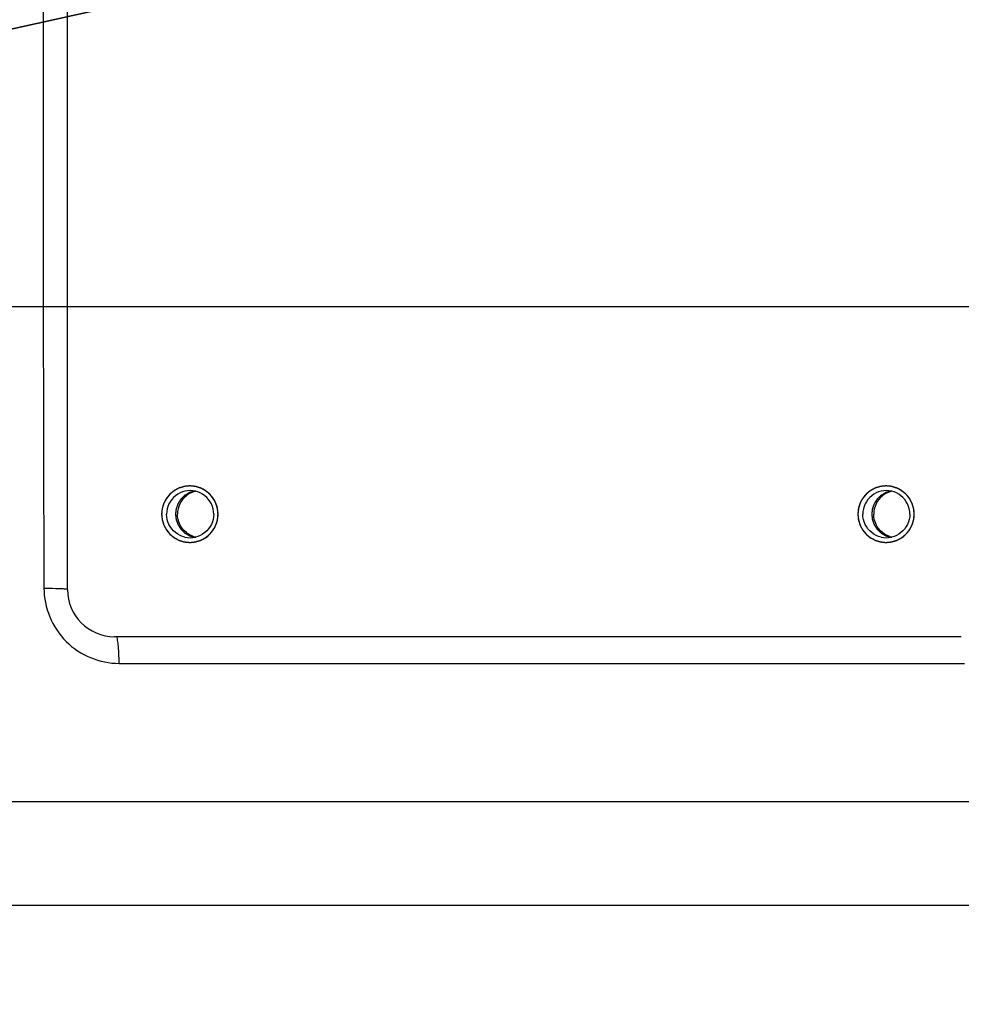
# Model space of a CAD drawing. Header units: millimetres. Extents: x -741 to 6994, y 0 to 4947.
# Tile 46 of 97: x 3744 to 3844, y 679 to 784. Entities that reach past the tile are written whole.
import ezdxf

# ---------------------------------------------------------------- set-up
doc = ezdxf.new("R2010")
doc.units = ezdxf.units.MM
doc.header["$LTSCALE"] = 384.676471
doc.layers.get('0').update_dxf_attribs({"linetype": 'CONTINUOUS'})
doc.layers.add('304102000126DXF_CONTINUOUS_LINE', color=7, linetype='CONTINUOUS')
doc.layers.add('运动范围_DXF_DIMENSION', color=7, linetype='CONTINUOUS')
doc.styles.get("Standard").update_dxf_attribs({"font": 'txt', "width": 0.7})
doc.dimstyles.new('DIMSTYLE_1', dxfattribs={"dimtxt": 58.823529, "dimasz": 35.294118, "dimexe": 1, "dimexo": 0, "dimgap": 5, "dimtad": 0, "dimtih": 1, "dimtoh": 1, "dimdec": 1, "dimdsep": 46, "dimtxsty": 'Standard', "dimblk": '_FILLED', "dimblk1": '_FILLED', "dimblk2": '_FILLED', "dimcen": 0.09, "dimclrt": 5, "dimazin": 2, "dimtp": 0.5, "dimtm": 0.5, "dimtfac": 1, "dimtdec": 65535, "dimtofl": 0, "dimtmove": 0, "dimatfit": 3, "dimldrblk": '_FILLED', "dimfxl": 0, "dimtolj": 1, "dimarcsym": 0})
doc.dimstyles.new('DIMSTYLE_5', dxfattribs={"dimtxt": 58.823529, "dimasz": 35.294118, "dimexe": 1, "dimexo": 0, "dimtad": 1, "dimdsep": 46, "dimtxsty": 'Standard', "dimblk": '_FILLED', "dimblk1": '_FILLED', "dimblk2": '_FILLED', "dimcen": 0.09, "dimclrt": 5, "dimazin": 2, "dimtp": 0.01, "dimtm": 0.01, "dimtfac": 1, "dimtofl": 0, "dimtmove": 0, "dimatfit": 3, "dimldrblk": '_FILLED', "dimfxl": 0, "dimtolj": 1, "dimarcsym": 0})

# ---------------------------------------------------------------- blocks, each defined once
blk = doc.blocks.new('*D1')
at = {"layer": '运动范围_DXF_DIMENSION', "color": 2, "linetype": 'Continuous', "transparency": 16777216}
for p, q in [((3611.49, 753.33), (3115.91, 867.75)), ((4120.1, 753.33), (3592.52, 753.33))]:
    blk.add_line(p, q, dxfattribs=at)
for start, end in [(96.1517, 167), (0, 70.5145)]:
    blk.add_arc((3611.49, 753.33), 502.73, start, end, dxfattribs=at)
for points in [[(3125.1, 902.04), (3121.64, 866.42), (3136.46, 898.99)], [(4107.1, 788.4), (4114.22, 753.33), (4118.86, 788.81)]]:
    blk.add_solid(points, dxfattribs=at)
blk = doc.blocks.new('_FILLED')
at = {"color": 0, "linetype": 'ByBlock'}
blk.add_solid([(0, 0), (-1, 0.1667), (-1, -0.1667)], dxfattribs=at)
blk = doc.blocks.new('*D2')
at = {"layer": '运动范围_DXF_DIMENSION', "color": 2, "linetype": 'Continuous', "transparency": 16777216}
for p, q in [((3611.49, 753.33), (3115.91, 638.92)), ((4120.1, 753.33), (3912.78, 753.33))]:
    blk.add_line(p, q, dxfattribs=at)
for start, end in [(266.8376, 360), (193, 240.2712)]:
    blk.add_arc((3611.49, 753.33), 502.73, start, end, dxfattribs=at)
for points in [[(4118.86, 717.85), (4114.22, 753.33), (4107.1, 718.27)], [(3136.46, 607.68), (3121.64, 640.24), (3125.1, 604.63)]]:
    blk.add_solid(points, dxfattribs=at)
blk = doc.blocks.new('*D17')
at = {"layer": '运动范围_DXF_DIMENSION', "color": 2, "linetype": 'Continuous', "transparency": 16777216}
for p, q in [((3611.54, 753.33), (5581.83, 1192.94)), ((5239.51, 1116.56), (3611.54, 753.33)), ((5239.51, 1116.56), (5239.51, 1116.56))]:
    blk.add_line(p, q, dxfattribs=at)
at = {"layer": '运动范围_DXF_DIMENSION', "color": 2, "linetype": 'Continuous', "transparency": 16777216, "xscale": 35.2941176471, "yscale": 35.2941176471, "zscale": 35.2941176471, "rotation": 192.5778008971}
blk.add_blockref('_FILLED', (5239.51, 1116.56), dxfattribs=at)
blk = doc.blocks.new('*D19')
at = {"layer": '运动范围_DXF_DIMENSION', "color": 2, "linetype": 'Continuous', "transparency": 16777216}
for p, q in [((3611.54, 753.33), (4205.59, 1162.09)), ((3871.86, 932.46), (3611.54, 753.33)), ((3871.86, 932.46), (3871.86, 932.46))]:
    blk.add_line(p, q, dxfattribs=at)
at = {"layer": '运动范围_DXF_DIMENSION', "color": 2, "linetype": 'Continuous', "transparency": 16777216, "xscale": 35.2941176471, "yscale": 35.2941176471, "zscale": 35.2941176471, "rotation": 214.530875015}
blk.add_blockref('_FILLED', (3871.86, 932.46), dxfattribs=at)

msp = doc.modelspace()

# ---------------------------------------------------------------- linework, layer by layer
at = {"layer": '304102000126DXF_CONTINUOUS_LINE', "color": 7, "linetype": 'Continuous'}
for p, q in [((3749.535, 723.334), (3749.535, 823.334)), ((3844.304, 718.334), (3754.523, 718.334))]:
    msp.add_line(p, q, dxfattribs=at)
at = {"layer": '304102000126DXF_CONTINUOUS_LINE', "color": 9, "linetype": 'Continuous'}
for p, q in [((3755.005, 715.501), (3844.633, 715.502)), ((3875.366, 700.814), (3700.458, 700.824)), ((3875.37, 689.82), (3698.514, 689.81))]:
    msp.add_line(p, q, dxfattribs=at)
msp.add_arc((18689.393, 773.334), 14942.446, 179.8088296, 180.1911704, dxfattribs=at)
at = {"layer": '304102000126DXF_CONTINUOUS_LINE', "color": 7, "linetype": 'Continuous'}
for centre, radius, start, end in [((3762.507, 731.337), 2.996, 90.06996, 180.06978), ((3762.538, 731.34), 2.494, 77.14955, 102.85045), ((3763.688, 731.357), 2.477, 102.91438, 110.38465), ((3836.327, 731.337), 2.996, 90.06996, 180.06978), ((3836.358, 731.34), 2.494, 77.14955, 102.85045), ((3837.508, 731.357), 2.477, 102.91438, 110.38465), ((3762.507, 731.33), 2.996, 179.93022, 269.93004), ((3762.55, 731.334), 2.946, 358.26636, 1.73364), ((3836.327, 731.33), 2.996, 179.93022, 269.93004), ((3836.37, 731.334), 2.946, 358.26636, 1.73364), ((3762.538, 731.328), 2.494, 257.14955, 282.85045), ((3763.688, 731.311), 2.477, 249.61535, 257.08562), ((3836.358, 731.328), 2.494, 257.14955, 282.85045), ((3837.508, 731.311), 2.477, 249.61535, 257.08562), ((3754.53, 723.328), 4.994, 179.93664, 269.92362)]:
    msp.add_arc(centre, radius, start, end, dxfattribs=at)
at = {"layer": '304102000126DXF_CONTINUOUS_LINE', "color": 2, "linetype": 'Continuous'}
for points in [[(3765.496, 731.334), (3765.491, 731.382), (3765.482, 731.479), (3765.47, 731.601), (3765.46, 731.698), (3765.455, 731.759), (3765.45, 731.807), (3765.446, 731.844), (3765.443, 731.874), (3765.441, 731.895), (3765.44, 731.907), (3765.44, 731.916), (3765.436, 731.925), (3765.433, 731.937), (3765.427, 731.957), (3765.418, 731.986), (3765.407, 732.021), (3765.393, 732.068), (3765.376, 732.127), (3765.355, 732.197), (3765.334, 732.267), (3765.316, 732.325), (3765.302, 732.372), (3765.291, 732.407), (3765.283, 732.436), (3765.276, 732.456), (3765.273, 732.468), (3765.271, 732.477), (3765.266, 732.485), (3765.26, 732.496), (3765.25, 732.515), (3765.236, 732.542), (3765.219, 732.574), (3765.196, 732.617), (3765.167, 732.671), (3765.133, 732.735), (3765.099, 732.8), (3765.07, 732.854), (3765.047, 732.897), (3765.03, 732.929), (3765.016, 732.956), (3765.006, 732.975), (3765, 732.986), (3764.997, 732.994), (3764.99, 733.001), (3764.982, 733.011), (3764.969, 733.027), (3764.949, 733.051), (3764.925, 733.08), (3764.894, 733.119), (3764.855, 733.167), (3764.808, 733.224), (3764.761, 733.282), (3764.721, 733.33), (3764.69, 733.369), (3764.667, 733.397), (3764.647, 733.421), (3764.633, 733.438), (3764.625, 733.448), (3764.62, 733.455), (3764.612, 733.461), (3764.603, 733.469), (3764.587, 733.482), (3764.563, 733.501), (3764.535, 733.525), (3764.497, 733.556), (3764.45, 733.594), (3764.394, 733.641), (3764.337, 733.687), (3764.29, 733.726), (3764.253, 733.757), (3764.225, 733.78), (3764.201, 733.799), (3764.185, 733.813), (3764.175, 733.821), (3764.168, 733.827), (3764.16, 733.831), (3764.149, 733.837), (3764.131, 733.847), (3764.104, 733.861), (3764.072, 733.878), (3764.029, 733.902), (3763.975, 733.93), (3763.911, 733.965), (3763.846, 734), (3763.793, 734.028), (3763.75, 734.051), (3763.718, 734.069), (3763.691, 734.083), (3763.672, 734.093), (3763.661, 734.099), (3763.654, 734.104), (3763.645, 734.106), (3763.633, 734.11), (3763.613, 734.116), (3763.584, 734.125), (3763.549, 734.135), (3763.502, 734.15), (3763.444, 734.167), (3763.374, 734.189), (3763.304, 734.21), (3763.246, 734.228), (3763.2, 734.242), (3763.165, 734.253), (3763.136, 734.262), (3763.115, 734.268), (3763.104, 734.272), (3763.095, 734.275), (3763.086, 734.275), (3763.073, 734.277), (3763.052, 734.279), (3763.021, 734.282), (3762.984, 734.286), (3762.935, 734.291), (3762.873, 734.297), (3762.799, 734.304), (3762.725, 734.311), (3762.664, 734.318), (3762.614, 734.323), (3762.577, 734.326), (3762.547, 734.329), (3762.525, 734.332), (3762.513, 734.333), (3762.503, 734.334), (3762.494, 734.333), (3762.482, 734.332), (3762.461, 734.329), (3762.431, 734.327), (3762.394, 734.323), (3762.346, 734.318), (3762.285, 734.312), (3762.213, 734.305), (3762.14, 734.298), (3762.08, 734.292), (3762.031, 734.287), (3761.995, 734.284), (3761.964, 734.281), (3761.943, 734.279), (3761.931, 734.277), (3761.922, 734.277), (3761.913, 734.274), (3761.902, 734.27), (3761.881, 734.264), (3761.852, 734.255), (3761.817, 734.245), (3761.771, 734.231), (3761.712, 734.213), (3761.643, 734.192), (3761.573, 734.171), (3761.514, 734.153), (3761.468, 734.139), (3761.433, 734.128), (3761.404, 734.12), (3761.383, 734.114), (3761.372, 734.11), (3761.363, 734.108), (3761.355, 734.103), (3761.344, 734.097), (3761.325, 734.087), (3761.298, 734.073), (3761.266, 734.056), (3761.223, 734.033), (3761.17, 734.004), (3761.105, 733.97), (3761.041, 733.936), (3760.987, 733.907), (3760.944, 733.884), (3760.912, 733.867), (3760.885, 733.852), (3760.866, 733.843), (3760.855, 733.837), (3760.847, 733.833), (3760.84, 733.826), (3760.83, 733.819), (3760.814, 733.805), (3760.79, 733.785), (3760.761, 733.762), (3760.723, 733.73), (3760.675, 733.691), (3760.617, 733.644), (3760.56, 733.597), (3760.512, 733.557), (3760.473, 733.526), (3760.445, 733.502), (3760.421, 733.482), (3760.404, 733.469), (3760.395, 733.461), (3760.387, 733.455), (3760.382, 733.448), (3760.374, 733.439), (3760.36, 733.422), (3760.341, 733.398), (3760.318, 733.37), (3760.287, 733.332), (3760.248, 733.285), (3760.202, 733.229), (3760.156, 733.172), (3760.117, 733.125), (3760.086, 733.087), (3760.063, 733.059), (3760.044, 733.036), (3760.03, 733.019), (3760.022, 733.01), (3760.016, 733.003), (3760.012, 732.994), (3760.006, 732.984), (3759.996, 732.965), (3759.982, 732.938), (3759.965, 732.906), (3759.942, 732.863), (3759.913, 732.809), (3759.878, 732.745), (3759.844, 732.68), (3759.815, 732.626), (3759.792, 732.583), (3759.775, 732.551), (3759.761, 732.524), (3759.75, 732.505), (3759.745, 732.495), (3759.74, 732.487), (3759.738, 732.478), (3759.734, 732.466), (3759.728, 732.446), (3759.719, 732.417), (3759.708, 732.382), (3759.694, 732.335), (3759.676, 732.277), (3759.655, 732.207), (3759.634, 732.137), (3759.616, 732.078), (3759.602, 732.032), (3759.591, 731.997), (3759.582, 731.967), (3759.576, 731.947), (3759.573, 731.935), (3759.569, 731.927), (3759.569, 731.917), (3759.567, 731.905), (3759.565, 731.883), (3759.562, 731.853), (3759.559, 731.815), (3759.554, 731.766), (3759.548, 731.704), (3759.538, 731.605), (3759.525, 731.482), (3759.516, 731.383), (3759.511, 731.334)], [(3839.316, 731.334), (3839.311, 731.382), (3839.302, 731.479), (3839.29, 731.601), (3839.28, 731.698), (3839.274, 731.759), (3839.269, 731.807), (3839.266, 731.844), (3839.263, 731.874), (3839.261, 731.895), (3839.26, 731.907), (3839.259, 731.916), (3839.256, 731.925), (3839.253, 731.937), (3839.246, 731.957), (3839.238, 731.986), (3839.227, 732.021), (3839.213, 732.068), (3839.195, 732.127), (3839.174, 732.197), (3839.153, 732.267), (3839.136, 732.325), (3839.122, 732.372), (3839.111, 732.407), (3839.102, 732.436), (3839.096, 732.456), (3839.093, 732.468), (3839.09, 732.477), (3839.086, 732.485), (3839.08, 732.496), (3839.07, 732.515), (3839.056, 732.542), (3839.039, 732.574), (3839.016, 732.617), (3838.987, 732.671), (3838.953, 732.735), (3838.919, 732.8), (3838.89, 732.854), (3838.867, 732.897), (3838.85, 732.929), (3838.836, 732.956), (3838.826, 732.975), (3838.82, 732.986), (3838.816, 732.994), (3838.81, 733.001), (3838.802, 733.011), (3838.788, 733.027), (3838.769, 733.051), (3838.745, 733.08), (3838.714, 733.119), (3838.675, 733.167), (3838.628, 733.224), (3838.58, 733.282), (3838.541, 733.33), (3838.51, 733.369), (3838.486, 733.397), (3838.467, 733.421), (3838.453, 733.438), (3838.445, 733.448), (3838.44, 733.455), (3838.432, 733.461), (3838.423, 733.469), (3838.406, 733.482), (3838.383, 733.501), (3838.355, 733.525), (3838.317, 733.556), (3838.27, 733.594), (3838.214, 733.641), (3838.157, 733.687), (3838.11, 733.726), (3838.073, 733.757), (3838.044, 733.78), (3838.021, 733.799), (3838.004, 733.813), (3837.995, 733.821), (3837.988, 733.827), (3837.98, 733.831), (3837.969, 733.837), (3837.95, 733.847), (3837.924, 733.861), (3837.891, 733.878), (3837.849, 733.902), (3837.795, 733.93), (3837.731, 733.965), (3837.666, 734), (3837.613, 734.028), (3837.57, 734.051), (3837.538, 734.069), (3837.511, 734.083), (3837.492, 734.093), (3837.481, 734.099), (3837.473, 734.104), (3837.464, 734.106), (3837.453, 734.11), (3837.432, 734.116), (3837.403, 734.125), (3837.368, 734.135), (3837.322, 734.15), (3837.264, 734.167), (3837.194, 734.189), (3837.124, 734.21), (3837.066, 734.228), (3837.019, 734.242), (3836.984, 734.253), (3836.955, 734.262), (3836.935, 734.268), (3836.923, 734.272), (3836.915, 734.275), (3836.905, 734.275), (3836.893, 734.277), (3836.871, 734.279), (3836.841, 734.282), (3836.804, 734.286), (3836.754, 734.291), (3836.693, 734.297), (3836.619, 734.304), (3836.545, 734.311), (3836.483, 734.318), (3836.434, 734.323), (3836.397, 734.326), (3836.366, 734.329), (3836.345, 734.332), (3836.332, 734.333), (3836.323, 734.334), (3836.314, 734.333), (3836.302, 734.332), (3836.281, 734.329), (3836.25, 734.327), (3836.214, 734.323), (3836.166, 734.318), (3836.105, 734.312), (3836.032, 734.305), (3835.96, 734.298), (3835.899, 734.292), (3835.851, 734.287), (3835.814, 734.284), (3835.784, 734.281), (3835.763, 734.279), (3835.751, 734.277), (3835.742, 734.277), (3835.733, 734.274), (3835.721, 734.27), (3835.701, 734.264), (3835.672, 734.255), (3835.637, 734.245), (3835.59, 734.231), (3835.532, 734.213), (3835.462, 734.192), (3835.392, 734.171), (3835.334, 734.153), (3835.288, 734.139), (3835.253, 734.128), (3835.223, 734.12), (3835.203, 734.114), (3835.191, 734.11), (3835.182, 734.108), (3835.175, 734.103), (3835.164, 734.097), (3835.145, 734.087), (3835.118, 734.073), (3835.086, 734.056), (3835.043, 734.033), (3834.989, 734.004), (3834.925, 733.97), (3834.86, 733.936), (3834.807, 733.907), (3834.764, 733.884), (3834.731, 733.867), (3834.705, 733.852), (3834.686, 733.843), (3834.675, 733.837), (3834.667, 733.833), (3834.66, 733.826), (3834.65, 733.819), (3834.633, 733.805), (3834.609, 733.785), (3834.581, 733.762), (3834.542, 733.73), (3834.494, 733.691), (3834.437, 733.644), (3834.379, 733.597), (3834.332, 733.557), (3834.293, 733.526), (3834.264, 733.502), (3834.241, 733.482), (3834.224, 733.469), (3834.214, 733.461), (3834.207, 733.455), (3834.201, 733.448), (3834.193, 733.439), (3834.18, 733.422), (3834.161, 733.398), (3834.137, 733.37), (3834.107, 733.332), (3834.068, 733.285), (3834.022, 733.229), (3833.975, 733.172), (3833.937, 733.125), (3833.906, 733.087), (3833.883, 733.059), (3833.863, 733.036), (3833.85, 733.019), (3833.842, 733.01), (3833.836, 733.003), (3833.832, 732.994), (3833.826, 732.984), (3833.816, 732.965), (3833.802, 732.938), (3833.784, 732.906), (3833.761, 732.863), (3833.733, 732.809), (3833.698, 732.745), (3833.664, 732.68), (3833.635, 732.626), (3833.612, 732.583), (3833.595, 732.551), (3833.58, 732.524), (3833.57, 732.505), (3833.565, 732.495), (3833.56, 732.487), (3833.558, 732.478), (3833.554, 732.466), (3833.548, 732.446), (3833.539, 732.417), (3833.528, 732.382), (3833.514, 732.335), (3833.496, 732.277), (3833.475, 732.207), (3833.453, 732.137), (3833.436, 732.078), (3833.421, 732.032), (3833.411, 731.997), (3833.402, 731.967), (3833.396, 731.947), (3833.392, 731.935), (3833.389, 731.927), (3833.389, 731.917), (3833.387, 731.905), (3833.385, 731.883), (3833.382, 731.853), (3833.378, 731.815), (3833.373, 731.766), (3833.367, 731.704), (3833.357, 731.605), (3833.345, 731.482), (3833.335, 731.383), (3833.33, 731.334)], [(3759.511, 731.334), (3759.515, 731.285), (3759.525, 731.188), (3759.537, 731.067), (3759.546, 730.969), (3759.552, 730.909), (3759.557, 730.86), (3759.561, 730.824), (3759.564, 730.793), (3759.566, 730.772), (3759.567, 730.76), (3759.567, 730.751), (3759.57, 730.742), (3759.574, 730.731), (3759.58, 730.71), (3759.589, 730.681), (3759.599, 730.646), (3759.613, 730.599), (3759.631, 730.541), (3759.652, 730.471), (3759.673, 730.401), (3759.691, 730.342), (3759.705, 730.296), (3759.715, 730.261), (3759.724, 730.231), (3759.73, 730.211), (3759.734, 730.199), (3759.736, 730.19), (3759.741, 730.182), (3759.746, 730.172), (3759.757, 730.153), (3759.771, 730.126), (3759.788, 730.094), (3759.811, 730.05), (3759.839, 729.997), (3759.874, 729.932), (3759.908, 729.867), (3759.936, 729.814), (3759.959, 729.77), (3759.976, 729.738), (3759.991, 729.711), (3760.001, 729.692), (3760.007, 729.682), (3760.01, 729.673), (3760.017, 729.666), (3760.024, 729.657), (3760.038, 729.64), (3760.058, 729.616), (3760.081, 729.587), (3760.113, 729.549), (3760.152, 729.501), (3760.199, 729.443), (3760.246, 729.385), (3760.285, 729.337), (3760.317, 729.299), (3760.34, 729.27), (3760.36, 729.246), (3760.373, 729.229), (3760.381, 729.22), (3760.387, 729.212), (3760.394, 729.207), (3760.404, 729.199), (3760.42, 729.185), (3760.444, 729.166), (3760.472, 729.143), (3760.509, 729.112), (3760.556, 729.073), (3760.613, 729.027), (3760.669, 728.98), (3760.716, 728.941), (3760.754, 728.91), (3760.782, 728.887), (3760.806, 728.868), (3760.822, 728.854), (3760.832, 728.847), (3760.838, 728.84), (3760.847, 728.837), (3760.857, 728.831), (3760.876, 728.821), (3760.903, 728.806), (3760.935, 728.789), (3760.978, 728.766), (3761.032, 728.737), (3761.096, 728.702), (3761.16, 728.668), (3761.214, 728.639), (3761.257, 728.616), (3761.289, 728.599), (3761.316, 728.584), (3761.334, 728.574), (3761.345, 728.568), (3761.353, 728.564), (3761.362, 728.561), (3761.374, 728.558), (3761.394, 728.552), (3761.423, 728.543), (3761.458, 728.532), (3761.505, 728.518), (3761.563, 728.5), (3761.633, 728.478), (3761.702, 728.457), (3761.761, 728.439), (3761.807, 728.425), (3761.842, 728.414), (3761.871, 728.405), (3761.891, 728.399), (3761.903, 728.396), (3761.912, 728.392), (3761.921, 728.392), (3761.933, 728.391), (3761.955, 728.389), (3761.986, 728.385), (3762.023, 728.382), (3762.072, 728.377), (3762.134, 728.371), (3762.208, 728.363), (3762.282, 728.356), (3762.343, 728.35), (3762.392, 728.345), (3762.429, 728.341), (3762.46, 728.338), (3762.482, 728.336), (3762.494, 728.335), (3762.503, 728.333), (3762.512, 728.335), (3762.525, 728.336), (3762.546, 728.338), (3762.576, 728.341), (3762.612, 728.344), (3762.661, 728.349), (3762.721, 728.355), (3762.794, 728.362), (3762.867, 728.369), (3762.927, 728.375), (3762.976, 728.38), (3763.012, 728.384), (3763.042, 728.387), (3763.063, 728.389), (3763.076, 728.39), (3763.085, 728.39), (3763.093, 728.394), (3763.105, 728.397), (3763.125, 728.403), (3763.155, 728.412), (3763.189, 728.423), (3763.236, 728.437), (3763.294, 728.454), (3763.364, 728.475), (3763.434, 728.497), (3763.492, 728.514), (3763.539, 728.528), (3763.574, 728.539), (3763.603, 728.548), (3763.623, 728.554), (3763.635, 728.558), (3763.644, 728.56), (3763.652, 728.564), (3763.663, 728.57), (3763.681, 728.58), (3763.708, 728.594), (3763.74, 728.612), (3763.783, 728.634), (3763.837, 728.663), (3763.902, 728.697), (3763.966, 728.732), (3764.02, 728.76), (3764.063, 728.783), (3764.095, 728.801), (3764.122, 728.815), (3764.141, 728.825), (3764.151, 728.831), (3764.16, 728.834), (3764.167, 728.841), (3764.176, 728.849), (3764.193, 728.862), (3764.217, 728.882), (3764.246, 728.906), (3764.284, 728.937), (3764.332, 728.976), (3764.39, 729.024), (3764.447, 729.071), (3764.495, 729.11), (3764.533, 729.142), (3764.562, 729.165), (3764.586, 729.185), (3764.603, 729.199), (3764.612, 729.207), (3764.62, 729.212), (3764.625, 729.22), (3764.633, 729.229), (3764.647, 729.245), (3764.666, 729.269), (3764.689, 729.297), (3764.72, 729.335), (3764.759, 729.382), (3764.805, 729.439), (3764.851, 729.495), (3764.89, 729.542), (3764.921, 729.58), (3764.944, 729.608), (3764.963, 729.632), (3764.977, 729.648), (3764.984, 729.658), (3764.991, 729.664), (3764.994, 729.673), (3765, 729.684), (3765.01, 729.702), (3765.025, 729.729), (3765.042, 729.762), (3765.065, 729.805), (3765.094, 729.858), (3765.128, 729.923), (3765.163, 729.987), (3765.192, 730.041), (3765.214, 730.084), (3765.232, 730.116), (3765.246, 730.143), (3765.256, 730.162), (3765.262, 730.173), (3765.267, 730.181), (3765.269, 730.19), (3765.273, 730.201), (3765.279, 730.222), (3765.288, 730.251), (3765.298, 730.286), (3765.313, 730.332), (3765.33, 730.391), (3765.352, 730.461), (3765.373, 730.531), (3765.391, 730.589), (3765.405, 730.636), (3765.416, 730.671), (3765.425, 730.7), (3765.431, 730.72), (3765.434, 730.732), (3765.438, 730.741), (3765.438, 730.75), (3765.439, 730.762), (3765.441, 730.784), (3765.444, 730.815), (3765.448, 730.852), (3765.453, 730.901), (3765.459, 730.963), (3765.469, 731.062), (3765.481, 731.185), (3765.491, 731.284), (3765.496, 731.334)], [(3833.33, 731.334), (3833.335, 731.285), (3833.345, 731.188), (3833.357, 731.067), (3833.366, 730.969), (3833.372, 730.909), (3833.377, 730.86), (3833.38, 730.824), (3833.383, 730.793), (3833.385, 730.772), (3833.387, 730.76), (3833.387, 730.751), (3833.39, 730.742), (3833.393, 730.731), (3833.4, 730.71), (3833.408, 730.681), (3833.419, 730.646), (3833.433, 730.599), (3833.451, 730.541), (3833.472, 730.471), (3833.493, 730.401), (3833.511, 730.342), (3833.525, 730.296), (3833.535, 730.261), (3833.544, 730.231), (3833.55, 730.211), (3833.554, 730.199), (3833.556, 730.19), (3833.561, 730.182), (3833.566, 730.172), (3833.576, 730.153), (3833.59, 730.126), (3833.608, 730.094), (3833.63, 730.05), (3833.659, 729.997), (3833.693, 729.932), (3833.728, 729.867), (3833.756, 729.814), (3833.779, 729.77), (3833.796, 729.738), (3833.81, 729.711), (3833.82, 729.692), (3833.826, 729.682), (3833.83, 729.673), (3833.836, 729.666), (3833.844, 729.657), (3833.858, 729.64), (3833.877, 729.616), (3833.901, 729.587), (3833.932, 729.549), (3833.972, 729.501), (3834.019, 729.443), (3834.066, 729.385), (3834.105, 729.337), (3834.136, 729.299), (3834.16, 729.27), (3834.18, 729.246), (3834.193, 729.229), (3834.201, 729.22), (3834.207, 729.212), (3834.214, 729.207), (3834.223, 729.199), (3834.24, 729.185), (3834.263, 729.166), (3834.292, 729.143), (3834.329, 729.112), (3834.376, 729.073), (3834.433, 729.027), (3834.489, 728.98), (3834.536, 728.941), (3834.574, 728.91), (3834.602, 728.887), (3834.625, 728.868), (3834.642, 728.854), (3834.651, 728.847), (3834.658, 728.84), (3834.666, 728.837), (3834.677, 728.831), (3834.696, 728.821), (3834.723, 728.806), (3834.755, 728.789), (3834.798, 728.766), (3834.851, 728.737), (3834.916, 728.702), (3834.98, 728.668), (3835.034, 728.639), (3835.077, 728.616), (3835.109, 728.599), (3835.136, 728.584), (3835.154, 728.574), (3835.165, 728.568), (3835.173, 728.564), (3835.182, 728.561), (3835.193, 728.558), (3835.214, 728.552), (3835.243, 728.543), (3835.278, 728.532), (3835.324, 728.518), (3835.382, 728.5), (3835.452, 728.478), (3835.522, 728.457), (3835.58, 728.439), (3835.627, 728.425), (3835.662, 728.414), (3835.691, 728.405), (3835.711, 728.399), (3835.723, 728.396), (3835.731, 728.392), (3835.741, 728.392), (3835.753, 728.391), (3835.775, 728.389), (3835.806, 728.385), (3835.842, 728.382), (3835.892, 728.377), (3835.953, 728.371), (3836.027, 728.363), (3836.101, 728.356), (3836.163, 728.35), (3836.212, 728.345), (3836.249, 728.341), (3836.28, 728.338), (3836.302, 728.336), (3836.314, 728.335), (3836.323, 728.333), (3836.332, 728.335), (3836.344, 728.336), (3836.365, 728.338), (3836.396, 728.341), (3836.432, 728.344), (3836.481, 728.349), (3836.541, 728.355), (3836.614, 728.362), (3836.686, 728.369), (3836.747, 728.375), (3836.795, 728.38), (3836.832, 728.384), (3836.862, 728.387), (3836.883, 728.389), (3836.895, 728.39), (3836.904, 728.39), (3836.913, 728.394), (3836.925, 728.397), (3836.945, 728.403), (3836.974, 728.412), (3837.009, 728.423), (3837.056, 728.437), (3837.114, 728.454), (3837.184, 728.475), (3837.254, 728.497), (3837.312, 728.514), (3837.359, 728.528), (3837.394, 728.539), (3837.423, 728.548), (3837.443, 728.554), (3837.455, 728.558), (3837.464, 728.56), (3837.472, 728.564), (3837.482, 728.57), (3837.501, 728.58), (3837.528, 728.594), (3837.56, 728.612), (3837.603, 728.634), (3837.657, 728.663), (3837.721, 728.697), (3837.786, 728.732), (3837.84, 728.76), (3837.883, 728.783), (3837.915, 728.801), (3837.942, 728.815), (3837.96, 728.825), (3837.971, 728.831), (3837.979, 728.834), (3837.986, 728.841), (3837.996, 728.849), (3838.013, 728.862), (3838.037, 728.882), (3838.065, 728.906), (3838.104, 728.937), (3838.152, 728.976), (3838.209, 729.024), (3838.267, 729.071), (3838.315, 729.11), (3838.353, 729.142), (3838.382, 729.165), (3838.406, 729.185), (3838.423, 729.199), (3838.432, 729.207), (3838.44, 729.212), (3838.445, 729.22), (3838.453, 729.229), (3838.466, 729.245), (3838.486, 729.269), (3838.509, 729.297), (3838.54, 729.335), (3838.578, 729.382), (3838.625, 729.439), (3838.671, 729.495), (3838.71, 729.542), (3838.74, 729.58), (3838.764, 729.608), (3838.783, 729.632), (3838.797, 729.648), (3838.804, 729.658), (3838.81, 729.664), (3838.814, 729.673), (3838.82, 729.684), (3838.83, 729.702), (3838.845, 729.729), (3838.862, 729.762), (3838.885, 729.805), (3838.913, 729.858), (3838.948, 729.923), (3838.982, 729.987), (3839.011, 730.041), (3839.034, 730.084), (3839.052, 730.116), (3839.066, 730.143), (3839.076, 730.162), (3839.082, 730.173), (3839.086, 730.181), (3839.089, 730.19), (3839.092, 730.201), (3839.098, 730.222), (3839.107, 730.251), (3839.118, 730.286), (3839.132, 730.332), (3839.15, 730.391), (3839.171, 730.461), (3839.193, 730.531), (3839.211, 730.589), (3839.225, 730.636), (3839.235, 730.671), (3839.244, 730.7), (3839.251, 730.72), (3839.254, 730.732), (3839.257, 730.741), (3839.258, 730.75), (3839.259, 730.762), (3839.261, 730.784), (3839.264, 730.815), (3839.268, 730.852), (3839.273, 730.901), (3839.279, 730.963), (3839.289, 731.062), (3839.301, 731.185), (3839.311, 731.284), (3839.316, 731.334)]]:
    msp.add_open_spline(points, degree=3, knots=[0, 0, 0, 0, 0.015625, 0.03125, 0.0390625, 0.046875, 0.0507812, 0.0546875, 0.0585938, 0.0605469, 0.0615234, 0.0625, 0.0634766, 0.0644531, 0.0664062, 0.0703125, 0.0742188, 0.078125, 0.0859375, 0.09375, 0.1015625, 0.109375, 0.1132812, 0.1171875, 0.1210938, 0.1230469, 0.1240234, 0.125, 0.1259766, 0.1269531, 0.1289062, 0.1328125, 0.1367188, 0.140625, 0.1484375, 0.15625, 0.1640625, 0.171875, 0.1757812, 0.1796875, 0.1835938, 0.1855469, 0.1865234, 0.1875, 0.1884766, 0.1894531, 0.1914062, 0.1953125, 0.1992188, 0.203125, 0.2109375, 0.21875, 0.2265625, 0.234375, 0.2382812, 0.2421875, 0.2460938, 0.2480469, 0.2490234, 0.25, 0.2509766, 0.2519531, 0.2539062, 0.2578125, 0.2617188, 0.265625, 0.2734375, 0.28125, 0.2890625, 0.296875, 0.3007812, 0.3046875, 0.3085938, 0.3105469, 0.3115234, 0.3125, 0.3134766, 0.3144531, 0.3164062, 0.3203125, 0.3242188, 0.328125, 0.3359375, 0.34375, 0.3515625, 0.359375, 0.3632812, 0.3671875, 0.3710938, 0.3730469, 0.3740234, 0.375, 0.3759766, 0.3769531, 0.3789062, 0.3828125, 0.3867188, 0.390625, 0.3984375, 0.40625, 0.4140625, 0.421875, 0.4257812, 0.4296875, 0.4335938, 0.4355469, 0.4365234, 0.4375, 0.4384766, 0.4394531, 0.4414062, 0.4453125, 0.4492188, 0.453125, 0.4609375, 0.46875, 0.4765625, 0.484375, 0.4882812, 0.4921875, 0.4960938, 0.4980469, 0.4990234, 0.5, 0.5009766, 0.5019531, 0.5039062, 0.5078125, 0.5117188, 0.515625, 0.5234375, 0.53125, 0.5390625, 0.546875, 0.5507812, 0.5546875, 0.5585938, 0.5605469, 0.5615234, 0.5625, 0.5634766, 0.5644531, 0.5664062, 0.5703125, 0.5742188, 0.578125, 0.5859375, 0.59375, 0.6015625, 0.609375, 0.6132812, 0.6171875, 0.6210938, 0.6230469, 0.6240234, 0.625, 0.6259766, 0.6269531, 0.6289062, 0.6328125, 0.6367188, 0.640625, 0.6484375, 0.65625, 0.6640625, 0.671875, 0.6757812, 0.6796875, 0.6835938, 0.6855469, 0.6865234, 0.6875, 0.6884766, 0.6894531, 0.6914062, 0.6953125, 0.6992188, 0.703125, 0.7109375, 0.71875, 0.7265625, 0.734375, 0.7382812, 0.7421875, 0.7460938, 0.7480469, 0.7490234, 0.75, 0.7509766, 0.7519531, 0.7539062, 0.7578125, 0.7617188, 0.765625, 0.7734375, 0.78125, 0.7890625, 0.796875, 0.8007812, 0.8046875, 0.8085938, 0.8105469, 0.8115234, 0.8125, 0.8134766, 0.8144531, 0.8164062, 0.8203125, 0.8242188, 0.828125, 0.8359375, 0.84375, 0.8515625, 0.859375, 0.8632812, 0.8671875, 0.8710938, 0.8730469, 0.8740234, 0.875, 0.8759766, 0.8769531, 0.8789062, 0.8828125, 0.8867188, 0.890625, 0.8984375, 0.90625, 0.9140625, 0.921875, 0.9257812, 0.9296875, 0.9335938, 0.9355469, 0.9365234, 0.9375, 0.9384766, 0.9394531, 0.9414062, 0.9453125, 0.9492188, 0.953125, 0.9609375, 0.96875, 0.984375, 1, 1, 1, 1], dxfattribs=at)
at = {"layer": '304102000126DXF_CONTINUOUS_LINE', "color": 7, "linetype": 'Continuous'}
for points in [[(3761.983, 733.771), (3761.279, 733.61), (3760.603, 733.07), (3760.291, 732.418)], [(3762.825, 733.679), (3762.577, 733.586), (3762.341, 733.453), (3762.134, 733.288)], [(3763.649, 734.105), (3763.289, 734.255), (3762.893, 734.334), (3762.503, 734.334)], [(3764.785, 732.418), (3764.473, 733.07), (3763.797, 733.61), (3763.093, 733.771)], [(3765.268, 732.482), (3764.977, 733.188), (3764.355, 733.812), (3763.649, 734.105)], [(3835.803, 733.771), (3835.099, 733.61), (3834.423, 733.07), (3834.111, 732.418)], [(3836.645, 733.679), (3836.397, 733.586), (3836.161, 733.453), (3835.954, 733.288)], [(3837.468, 734.105), (3837.109, 734.255), (3836.712, 734.334), (3836.323, 734.334)], [(3838.605, 732.418), (3838.293, 733.07), (3837.617, 733.61), (3836.913, 733.771)], [(3839.088, 732.482), (3838.797, 733.188), (3838.174, 733.812), (3837.468, 734.105)], [(3760.291, 732.418), (3760.131, 732.084), (3760.044, 731.704), (3760.044, 731.334)], [(3761.442, 732.418), (3761.282, 732.084), (3761.195, 731.704), (3761.195, 731.334)], [(3762.134, 733.288), (3761.845, 733.057), (3761.602, 732.753), (3761.442, 732.418)], [(3765.032, 731.334), (3765.032, 731.704), (3764.945, 732.084), (3764.785, 732.418)], [(3765.495, 731.423), (3765.484, 731.784), (3765.406, 732.148), (3765.268, 732.482)], [(3834.111, 732.418), (3833.951, 732.084), (3833.864, 731.704), (3833.864, 731.334)], [(3835.262, 732.418), (3835.102, 732.084), (3835.015, 731.704), (3835.015, 731.334)], [(3835.954, 733.288), (3835.665, 733.057), (3835.422, 732.753), (3835.262, 732.418)], [(3838.852, 731.334), (3838.852, 731.704), (3838.765, 732.084), (3838.605, 732.418)], [(3839.314, 731.423), (3839.304, 731.784), (3839.226, 732.148), (3839.088, 732.482)], [(3760.291, 730.249), (3760.131, 730.583), (3760.044, 730.963), (3760.044, 731.334)], [(3761.442, 730.249), (3761.282, 730.583), (3761.195, 730.963), (3761.195, 731.334)], [(3765.032, 731.334), (3765.032, 730.963), (3764.945, 730.583), (3764.785, 730.249)], [(3765.268, 730.186), (3765.406, 730.519), (3765.484, 730.884), (3765.495, 731.245)], [(3834.111, 730.249), (3833.951, 730.583), (3833.864, 730.963), (3833.864, 731.334)], [(3835.262, 730.249), (3835.102, 730.583), (3835.015, 730.963), (3835.015, 731.334)], [(3838.852, 731.334), (3838.852, 730.963), (3838.765, 730.583), (3838.605, 730.249)], [(3839.088, 730.186), (3839.226, 730.519), (3839.304, 730.884), (3839.314, 731.245)], [(3761.983, 728.896), (3761.279, 729.058), (3760.603, 729.598), (3760.291, 730.249)], [(3762.134, 729.379), (3761.845, 729.61), (3761.602, 729.915), (3761.442, 730.249)], [(3764.785, 730.249), (3764.473, 729.598), (3763.797, 729.058), (3763.093, 728.896)], [(3835.803, 728.896), (3835.099, 729.058), (3834.423, 729.598), (3834.111, 730.249)], [(3835.954, 729.379), (3835.665, 729.61), (3835.422, 729.915), (3835.262, 730.249)], [(3838.605, 730.249), (3838.293, 729.598), (3837.617, 729.058), (3836.913, 728.896)], [(3762.825, 728.989), (3762.577, 729.081), (3762.341, 729.214), (3762.134, 729.379)], [(3763.649, 728.562), (3764.355, 728.855), (3764.977, 729.479), (3765.268, 730.186)], [(3836.645, 728.989), (3836.397, 729.081), (3836.161, 729.214), (3835.954, 729.379)], [(3837.468, 728.562), (3838.174, 728.855), (3838.797, 729.479), (3839.088, 730.186)], [(3762.503, 728.334), (3762.893, 728.334), (3763.289, 728.413), (3763.649, 728.562)], [(3836.323, 728.334), (3836.712, 728.334), (3837.109, 728.413), (3837.468, 728.562)]]:
    msp.add_open_spline(points, degree=3, dxfattribs=at)
for points in [[(3762.984, 733.784), (3762.917, 733.762), (3762.816, 733.729), (3762.699, 733.691), (3762.632, 733.669), (3762.581, 733.653), (3762.531, 733.636), (3762.493, 733.624), (3762.468, 733.616), (3762.457, 733.612), (3762.449, 733.61), (3762.441, 733.606), (3762.428, 733.598), (3762.409, 733.586), (3762.379, 733.568), (3762.341, 733.545), (3762.281, 733.509), (3762.205, 733.463), (3762.129, 733.418), (3762.069, 733.382), (3762.031, 733.359), (3762.001, 733.341), (3761.982, 733.329), (3761.968, 733.321), (3761.961, 733.316), (3761.955, 733.31), (3761.947, 733.302), (3761.927, 733.283), (3761.898, 733.255), (3761.86, 733.218), (3761.821, 733.18), (3761.783, 733.143), (3761.744, 733.105), (3761.705, 733.068), (3761.667, 733.031), (3761.635, 732.999), (3761.609, 732.974), (3761.589, 732.956), (3761.573, 732.94), (3761.562, 732.929), (3761.556, 732.923), (3761.551, 732.918), (3761.547, 732.912), (3761.542, 732.905), (3761.534, 732.892), (3761.522, 732.874), (3761.508, 732.851), (3761.489, 732.822), (3761.465, 732.784), (3761.436, 732.74), (3761.407, 732.695), (3761.379, 732.651), (3761.35, 732.606), (3761.321, 732.561), (3761.293, 732.517), (3761.271, 732.483), (3761.257, 732.461), (3761.251, 732.452), (3761.246, 732.445), (3761.242, 732.436), (3761.237, 732.421), (3761.23, 732.4), (3761.218, 732.366), (3761.202, 732.324), (3761.178, 732.257), (3761.148, 732.172), (3761.118, 732.088), (3761.094, 732.02), (3761.078, 731.978), (3761.066, 731.944), (3761.059, 731.923), (3761.053, 731.908), (3761.051, 731.899), (3761.05, 731.89), (3761.049, 731.879), (3761.046, 731.853), (3761.041, 731.813), (3761.035, 731.76), (3761.029, 731.706), (3761.021, 731.635), (3761.006, 731.511), (3760.994, 731.405), (3760.986, 731.334)], [(3836.804, 733.784), (3836.737, 733.762), (3836.636, 733.729), (3836.518, 733.691), (3836.451, 733.669), (3836.401, 733.653), (3836.351, 733.636), (3836.313, 733.624), (3836.288, 733.616), (3836.277, 733.612), (3836.269, 733.61), (3836.261, 733.606), (3836.248, 733.598), (3836.229, 733.586), (3836.199, 733.568), (3836.161, 733.545), (3836.1, 733.509), (3836.025, 733.463), (3835.949, 733.418), (3835.888, 733.382), (3835.851, 733.359), (3835.82, 733.341), (3835.802, 733.329), (3835.788, 733.321), (3835.781, 733.316), (3835.775, 733.31), (3835.766, 733.302), (3835.747, 733.283), (3835.718, 733.255), (3835.68, 733.218), (3835.641, 733.18), (3835.602, 733.143), (3835.564, 733.105), (3835.525, 733.068), (3835.486, 733.031), (3835.454, 732.999), (3835.429, 732.974), (3835.409, 732.956), (3835.393, 732.94), (3835.382, 732.929), (3835.376, 732.923), (3835.37, 732.918), (3835.367, 732.912), (3835.362, 732.905), (3835.354, 732.892), (3835.342, 732.874), (3835.328, 732.851), (3835.308, 732.822), (3835.285, 732.784), (3835.256, 732.74), (3835.227, 732.695), (3835.198, 732.651), (3835.17, 732.606), (3835.141, 732.561), (3835.112, 732.517), (3835.091, 732.483), (3835.076, 732.461), (3835.071, 732.452), (3835.065, 732.445), (3835.062, 732.436), (3835.057, 732.421), (3835.049, 732.4), (3835.037, 732.366), (3835.022, 732.324), (3834.998, 732.257), (3834.968, 732.172), (3834.938, 732.088), (3834.913, 732.02), (3834.898, 731.978), (3834.886, 731.944), (3834.879, 731.923), (3834.873, 731.908), (3834.87, 731.899), (3834.87, 731.89), (3834.868, 731.879), (3834.865, 731.853), (3834.861, 731.813), (3834.855, 731.76), (3834.849, 731.706), (3834.84, 731.635), (3834.826, 731.511), (3834.814, 731.405), (3834.806, 731.334)], [(3760.986, 731.334), (3760.994, 731.263), (3761.006, 731.158), (3761.02, 731.035), (3761.028, 730.965), (3761.034, 730.912), (3761.04, 730.859), (3761.045, 730.82), (3761.047, 730.793), (3761.049, 730.782), (3761.049, 730.773), (3761.052, 730.765), (3761.057, 730.75), (3761.065, 730.73), (3761.076, 730.696), (3761.091, 730.655), (3761.115, 730.588), (3761.144, 730.505), (3761.174, 730.421), (3761.197, 730.354), (3761.212, 730.313), (3761.224, 730.279), (3761.231, 730.259), (3761.236, 730.244), (3761.239, 730.236), (3761.245, 730.228), (3761.25, 730.219), (3761.265, 730.196), (3761.287, 730.162), (3761.316, 730.117), (3761.345, 730.071), (3761.374, 730.026), (3761.403, 729.981), (3761.431, 729.935), (3761.46, 729.89), (3761.485, 729.852), (3761.504, 729.822), (3761.518, 729.799), (3761.53, 729.78), (3761.539, 729.767), (3761.544, 729.759), (3761.547, 729.753), (3761.552, 729.749), (3761.558, 729.743), (3761.569, 729.732), (3761.585, 729.717), (3761.604, 729.698), (3761.629, 729.673), (3761.661, 729.642), (3761.699, 729.605), (3761.737, 729.568), (3761.775, 729.531), (3761.813, 729.494), (3761.85, 729.457), (3761.888, 729.42), (3761.917, 729.392), (3761.936, 729.374), (3761.944, 729.366), (3761.95, 729.36), (3761.957, 729.355), (3761.971, 729.347), (3761.99, 729.335), (3762.02, 729.316), (3762.059, 729.293), (3762.12, 729.256), (3762.197, 729.209), (3762.273, 729.163), (3762.335, 729.126), (3762.373, 729.102), (3762.403, 729.084), (3762.423, 729.072), (3762.436, 729.064), (3762.444, 729.06), (3762.452, 729.057), (3762.463, 729.054), (3762.488, 729.045), (3762.527, 729.033), (3762.577, 729.016), (3762.628, 729), (3762.696, 728.978), (3762.815, 728.939), (3762.916, 728.906), (3762.984, 728.884)], [(3834.806, 731.334), (3834.814, 731.263), (3834.826, 731.158), (3834.84, 731.035), (3834.848, 730.965), (3834.854, 730.912), (3834.86, 730.859), (3834.864, 730.82), (3834.867, 730.793), (3834.869, 730.782), (3834.869, 730.773), (3834.872, 730.765), (3834.877, 730.75), (3834.884, 730.73), (3834.896, 730.696), (3834.911, 730.655), (3834.935, 730.588), (3834.964, 730.505), (3834.993, 730.421), (3835.017, 730.354), (3835.032, 730.313), (3835.043, 730.279), (3835.051, 730.259), (3835.056, 730.244), (3835.059, 730.236), (3835.064, 730.228), (3835.07, 730.219), (3835.085, 730.196), (3835.106, 730.162), (3835.135, 730.117), (3835.164, 730.071), (3835.193, 730.026), (3835.222, 729.981), (3835.251, 729.935), (3835.28, 729.89), (3835.304, 729.852), (3835.324, 729.822), (3835.338, 729.799), (3835.35, 729.78), (3835.359, 729.767), (3835.364, 729.759), (3835.367, 729.753), (3835.372, 729.749), (3835.378, 729.743), (3835.389, 729.732), (3835.405, 729.717), (3835.424, 729.698), (3835.449, 729.673), (3835.481, 729.642), (3835.519, 729.605), (3835.556, 729.568), (3835.594, 729.531), (3835.632, 729.494), (3835.67, 729.457), (3835.708, 729.42), (3835.736, 729.392), (3835.755, 729.374), (3835.763, 729.366), (3835.769, 729.36), (3835.777, 729.355), (3835.79, 729.347), (3835.809, 729.335), (3835.84, 729.316), (3835.878, 729.293), (3835.94, 729.256), (3836.016, 729.209), (3836.093, 729.163), (3836.154, 729.126), (3836.193, 729.102), (3836.223, 729.084), (3836.242, 729.072), (3836.256, 729.064), (3836.264, 729.06), (3836.272, 729.057), (3836.283, 729.054), (3836.308, 729.045), (3836.346, 729.033), (3836.397, 729.016), (3836.448, 729), (3836.516, 728.978), (3836.634, 728.939), (3836.736, 728.906), (3836.804, 728.884)]]:
    msp.add_open_spline(points, degree=3, knots=[0, 0, 0, 0, 0.0625, 0.09375, 0.109375, 0.125, 0.140625, 0.15625, 0.1601562, 0.1640625, 0.1660156, 0.1679688, 0.171875, 0.1796875, 0.1875, 0.203125, 0.21875, 0.25, 0.28125, 0.296875, 0.3125, 0.3203125, 0.328125, 0.3320312, 0.3339844, 0.3359375, 0.3398438, 0.34375, 0.359375, 0.375, 0.390625, 0.40625, 0.421875, 0.4375, 0.453125, 0.46875, 0.4765625, 0.484375, 0.4921875, 0.4960938, 0.4980469, 0.5, 0.5019531, 0.5039062, 0.5078125, 0.515625, 0.5234375, 0.53125, 0.546875, 0.5625, 0.578125, 0.59375, 0.609375, 0.625, 0.640625, 0.65625, 0.6601562, 0.6640625, 0.6660156, 0.6679688, 0.671875, 0.6796875, 0.6875, 0.703125, 0.71875, 0.75, 0.78125, 0.796875, 0.8125, 0.8203125, 0.828125, 0.8320312, 0.8339844, 0.8359375, 0.8398438, 0.84375, 0.859375, 0.875, 0.890625, 0.90625, 0.9375, 1, 1, 1, 1], dxfattribs=at)
at = {"layer": '304102000126DXF_CONTINUOUS_LINE', "color": 9, "linetype": 'Continuous'}
for points, knots in [([(3747.03, 723.477), (3747.037, 721.441), (3748.741, 717.211), (3752.973, 715.5), (3755.005, 715.501)], [0, 0, 0, 0, 0.5006062, 1, 1, 1, 1]), ([(3747.03, 723.477), (3747.218, 723.477), (3747.882, 723.473), (3748.546, 723.459), (3749.021, 723.434)], [0, 0, 0, 0, 0.2831597, 1, 1, 1, 1]), ([(3755.005, 715.501), (3755.003, 715.866), (3754.985, 716.522), (3754.941, 717.453), (3754.846, 717.928), (3754.798, 718.334), (3754.718, 718.334)], [0, 0, 0, 0, 0.3822527, 0.7027344, 0.917088, 1, 1, 1, 1])]:
    msp.add_open_spline(points, degree=3, knots=knots, dxfattribs=at)
msp.add_open_spline([(3749.021, 723.434), (3749.197, 723.424), (3749.374, 723.414), (3749.55, 723.391)], degree=3, dxfattribs=at)

# ---------------------------------------------------------------- dimensions: what is measured, and where the dimension line sits
at = {"layer": '运动范围_DXF_DIMENSION', "color": 2, "linetype": 'Continuous'}
for base, line1, line2, picture, middle in [((3668.396, 1252.834), ((4125.127, 753.334), (4120.1, 753.334)), ((3616.384, 752.203), (3611.485, 753.334)), '*D1', (3587.024, 1223.422)), ((3668.396, 253.833), ((3616.384, 754.465), (3611.485, 753.334)), ((4115.072, 753.334), (4120.1, 753.334)), '*D2', (3391.594, 240.65))]:
    dim = msp.add_angular_dim_2l(base=base, line1=line1, line2=line2, dimstyle='DIMSTYLE_1', dxfattribs=at)
    dim.commit()
    dim.dimension.update_dxf_attribs({"geometry": picture, "text_midpoint": middle, "dimtype": 162})
for mpoint, picture, middle in [((5239.506, 1116.562), '*D17', (5377.688, 1162.46)), ((3871.862, 932.459), '*D19', (4061.564, 1080.839))]:
    dim = msp.add_radius_dim(center=(3611.535, 753.334), mpoint=mpoint, text='R<>', dimstyle='DIMSTYLE_5', override={"dimpost": '<>'}, dxfattribs=at)
    dim.commit()
    dim.dimension.update_dxf_attribs({"geometry": picture, "text_midpoint": middle, "dimtype": 164})

doc.saveas('drawing.dxf')
